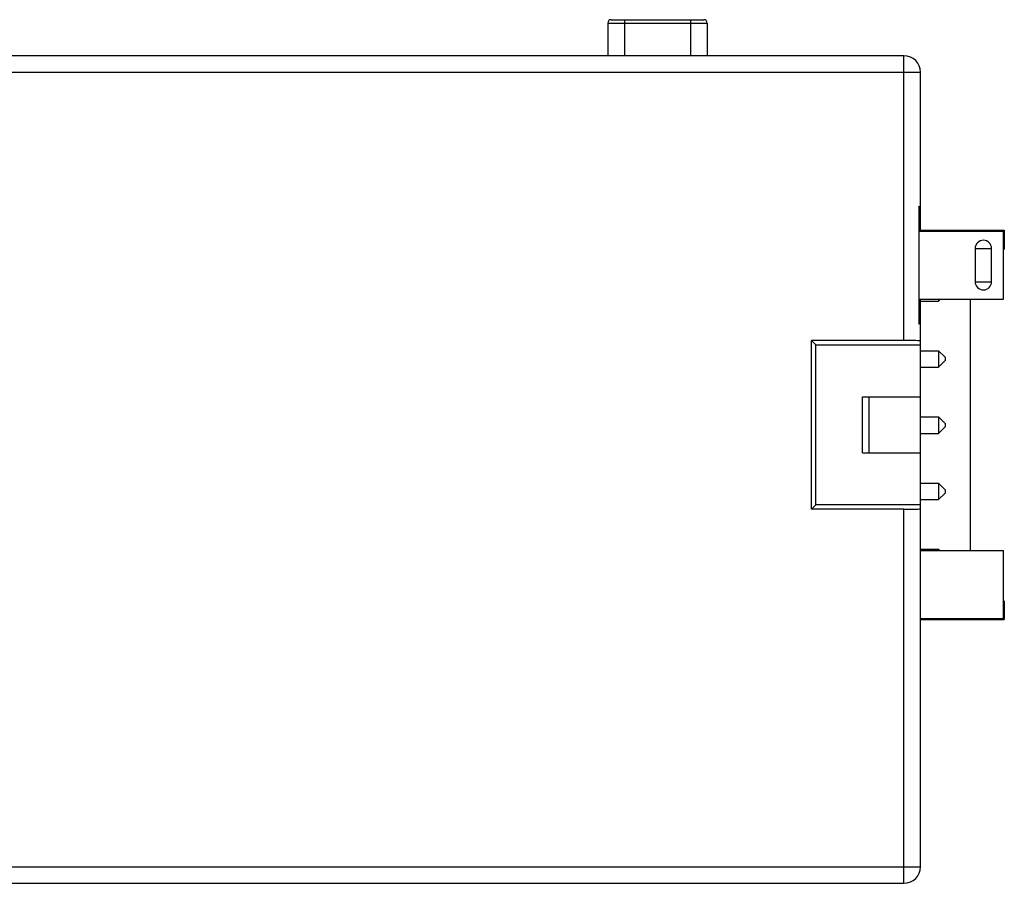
# Model space of a CAD drawing. Header units: millimetres. Extents: x 67 to 603, y -181 to 192.
# Tile 15 of 19: x 170 to 200, y -129 to -103. Entities that reach past the tile are written whole.
import ezdxf

# ---------------------------------------------------------------- set-up
doc = ezdxf.new("R2010")
doc.units = ezdxf.units.MM
doc.header["$LTSCALE"] = 16.335
for name, color, linetype in [('P-0667-OBEA0', 7, 'CONTINUOUS'), ('P-06680', 7, 'CONTINUOUS'), ('P-0680-DWEA-P0260', 7, 'CONTINUOUS'), ('P-0681-DWEA-P020', 7, 'CONTINUOUS'), ('PIN0', 7, 'CONTINUOUS')]:
    doc.layers.add(name, color=color, linetype=linetype)

msp = doc.modelspace()

# ---------------------------------------------------------------- linework, layer by layer
at = {"layer": 'P-0667-OBEA0', "color": 7, "linetype": 'Continuous'}
for p, q in [((188.186, -103.423), (188.186, -104.413)), ((188.186, -103.423), (191.186, -103.423)), ((188.286, -103.323), (191.086, -103.323)), ((188.686, -103.323), (188.686, -104.413)), ((190.686, -103.323), (190.686, -104.413)), ((191.186, -103.423), (191.186, -104.413))]:
    msp.add_line(p, q, dxfattribs=at)
for centre, start, end in [((188.286, -103.423), 90, 180), ((191.086, -103.423), 0, 90)]:
    msp.add_arc(centre, 0.1, start, end, dxfattribs=at)
at = {"layer": 'P-06680', "color": 7, "linetype": 'Continuous'}
for p, q in [((197.636, -109.681), (200.169, -109.681)), ((200.169, -109.681), (200.169, -110.24)), ((200.169, -110.24), (200.146, -110.262)), ((200.146, -110.24), (200.169, -110.24)), ((199.136, -111.763), (199.136, -119.363)), ((200.146, -120.865), (200.169, -120.887)), ((200.169, -120.887), (200.146, -120.887)), ((200.169, -120.887), (200.169, -121.446)), ((197.636, -121.446), (200.169, -121.446))]:
    msp.add_line(p, q, dxfattribs=at)
at = {"layer": 'P-0680-DWEA-P0260', "color": 7, "linetype": 'Continuous'}
for p, q in [((197.636, -109.681), (200.169, -109.681)), ((200.169, -109.681), (200.169, -110.24)), ((200.169, -110.24), (200.146, -110.262)), ((200.146, -110.24), (200.169, -110.24)), ((199.136, -111.763), (199.136, -119.363)), ((200.146, -120.865), (200.169, -120.887)), ((200.169, -120.887), (200.146, -120.887)), ((200.169, -120.887), (200.169, -121.446)), ((197.636, -121.446), (200.169, -121.446))]:
    msp.add_line(p, q, dxfattribs=at)
at = {"layer": 'P-0681-DWEA-P020', "color": 7, "linetype": 'Continuous'}
for p, q in [((197.136, -104.413), (154.636, -104.413)), ((197.136, -113.013), (197.136, -104.413)), ((154.636, -104.913), (197.636, -104.913)), ((197.636, -109.713), (197.636, -104.913)), ((197.586, -108.959), (197.586, -112.518)), ((197.586, -109.713), (200.136, -109.713)), ((197.636, -109.687), (200.163, -109.687)), ((200.163, -109.687), (200.136, -109.713)), ((200.136, -109.713), (200.136, -111.763)), ((200.163, -110.229), (200.163, -109.687)), ((199.286, -110.238), (199.286, -111.238)), ((199.286, -110.238), (199.786, -110.238)), ((199.786, -111.238), (199.786, -110.238)), ((200.146, -110.245), (200.163, -110.229)), ((200.146, -111.763), (200.146, -110.245)), ((199.286, -111.238), (199.786, -111.238)), ((197.586, -111.763), (200.146, -111.763)), ((197.636, -128.913), (197.636, -111.763)), ((194.336, -118.113), (194.336, -113.013)), ((194.336, -113.013), (194.473, -113.149)), ((197.136, -113.013), (194.336, -113.013)), ((194.473, -117.977), (194.473, -113.149)), ((194.473, -113.149), (197.636, -113.149)), ((195.886, -116.413), (195.886, -114.713)), ((195.886, -114.713), (197.636, -114.713)), ((196.086, -116.413), (196.086, -114.713)), ((195.886, -116.413), (197.636, -116.413)), ((194.473, -117.977), (194.336, -118.113)), ((197.136, -118.113), (194.336, -118.113)), ((197.636, -117.977), (194.473, -117.977)), ((197.136, -129.413), (197.136, -118.113)), ((197.636, -119.363), (200.146, -119.363)), ((200.136, -119.363), (200.136, -121.413)), ((200.146, -120.881), (200.146, -119.363)), ((200.163, -120.897), (200.146, -120.881)), ((200.163, -121.44), (200.163, -120.897)), ((197.636, -121.413), (200.136, -121.413)), ((197.636, -121.44), (200.163, -121.44)), ((200.136, -121.413), (200.163, -121.44)), ((154.636, -128.913), (197.636, -128.913)), ((154.636, -129.413), (197.136, -129.413))]:
    msp.add_line(p, q, dxfattribs=at)
for centre, radius, start, end in [((197.136, -104.913), 0.5, 0, 90), ((199.536, -110.238), 0.25, 0, 180), ((199.536, -111.238), 0.25, 180, 0), ((197.136, -128.913), 0.5, 270, 0)]:
    msp.add_arc(centre, radius, start, end, dxfattribs=at)
for centre, ratio, start_param, end_param in [((197.136, -109.06), 0.466308, 0, 0.451027), ((197.136, -112.416), 0.466308, -0.451027, 0), ((197.136, -113.031), 0.034921, 0, 1.570796), ((197.136, -118.096), 0.034921, -1.570796, 0)]:
    msp.add_ellipse(centre, major_axis=(0.5, 0), ratio=ratio, start_param=start_param, end_param=end_param, dxfattribs=at)
at = {"layer": 'PIN0', "color": 7, "linetype": 'Continuous'}
for p, q in [((197.636, -111.823), (198.181, -111.823)), ((198.181, -111.763), (198.181, -111.823)), ((198.181, -111.823), (198.241, -111.763)), ((197.636, -113.323), (198.181, -113.323)), ((198.181, -113.323), (198.181, -113.823)), ((198.181, -113.323), (198.381, -113.523)), ((198.181, -113.823), (198.381, -113.623)), ((198.381, -113.523), (198.381, -113.623)), ((197.636, -113.823), (198.181, -113.823)), ((197.636, -115.323), (198.181, -115.323)), ((198.181, -115.323), (198.181, -115.823)), ((198.181, -115.323), (198.381, -115.523)), ((198.181, -115.823), (198.381, -115.623)), ((198.381, -115.523), (198.381, -115.623)), ((197.636, -115.823), (198.181, -115.823)), ((197.636, -117.323), (198.181, -117.323)), ((198.181, -117.323), (198.181, -117.823)), ((198.181, -117.323), (198.381, -117.523)), ((198.381, -117.523), (198.381, -117.623)), ((197.636, -117.823), (198.181, -117.823)), ((198.181, -117.823), (198.381, -117.623)), ((197.636, -119.323), (198.181, -119.323)), ((198.181, -119.323), (198.181, -119.363)), ((198.181, -119.323), (198.221, -119.363))]:
    msp.add_line(p, q, dxfattribs=at)

doc.saveas('drawing.dxf')
